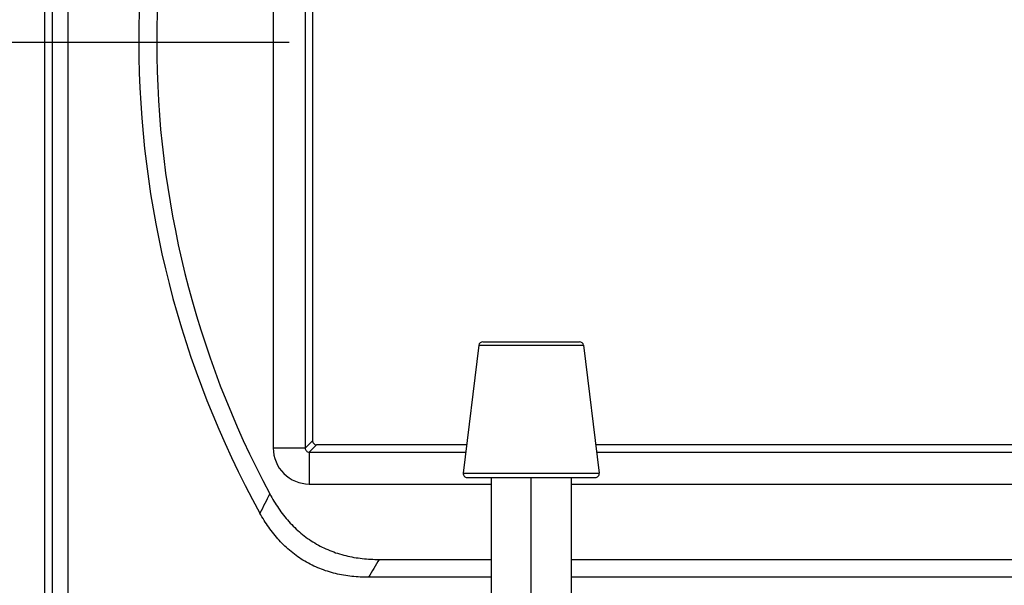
# Model space of a CAD drawing. Extents: x 0 to 594, y 0 to 420.
# Tile 12 of 30: x 97 to 158, y 243 to 278. Entities that reach past the tile are written whole.
import ezdxf

# ---------------------------------------------------------------- set-up
doc = ezdxf.new("R2010")
doc.units = 0
doc.header["$LTSCALE"] = 32.67
doc.layers.get('0').update_dxf_attribs({"linetype": 'CONTINUOUS'})
doc.layers.add('02___PRT_ALL_AXES', color=7, linetype='CONTINUOUS')
doc.styles.get("Standard").update_dxf_attribs({"font": 'SIMPLEX.SHX', "width": 0.8})
doc.dimstyles.new('DIMSTYLE_1', dxfattribs={"dimtxt": 2, "dimasz": 2, "dimexe": 1, "dimexo": 1, "dimgap": 0.5, "dimtad": 1, "dimtxsty": 'STANDARD', "dimblk": '_ARROW_FILLED', "dimblk1": '_ARROW_FILLED', "dimblk2": '_ARROW_FILLED', "dimcen": 0.09, "dimazin": 2, "dimtp": 0.3, "dimtm": 0.3, "dimtfac": 1, "dimtofl": 0, "dimtmove": 0, "dimatfit": 3, "dimtolj": 1})
doc.dimstyles.new('DIMSTYLE_4', dxfattribs={"dimtxt": 2, "dimasz": 2, "dimexe": 1, "dimexo": 1, "dimgap": 0.5, "dimtad": 1, "dimdec": 1, "dimtxsty": 'STANDARD', "dimblk": '_ARROW_FILLED', "dimblk1": '_ARROW_FILLED', "dimblk2": '_ARROW_FILLED', "dimcen": 0.09, "dimazin": 2, "dimtp": 0.5, "dimtm": 0.5, "dimtfac": 1, "dimtdec": 1, "dimtofl": 0, "dimtmove": 0, "dimatfit": 3, "dimtolj": 1})

# ---------------------------------------------------------------- blocks, each defined once
blk = doc.blocks.new('_ARROW_FILLED')
at = {"color": 0, "linetype": 'BYBLOCK'}
blk.add_solid([(0, 0), (-1, 0.25), (-1, -0.25)], dxfattribs=at)
blk = doc.blocks.new('*D4')
at = {"color": 8}
for p, q in [((113.467, 276.852), (84.89, 276.852)), ((85.89, 276.852), (85.89, 241.602)), ((85.89, 206.352), (85.89, 241.602)), ((99.625, 206.352), (84.89, 206.352))]:
    blk.add_line(p, q, dxfattribs=at)
at = {"color": 8, "xscale": 2, "yscale": 2, "zscale": 2}
for p, rotation in [((85.89, 276.852), 90), ((85.89, 206.352), 270)]:
    blk.add_blockref('_ARROW_FILLED', p, dxfattribs=dict(at, rotation=rotation))
at = {"color": 8, "insert": (83.39, 241.609), "char_height": 2, "width": 6.4, "attachment_point": 2, "rotation": 90}
blk.add_mtext('70.5', dxfattribs=at)
blk = doc.blocks.new('*D5')
at = {"color": 8}
for p, q in [((113.894, 356.804), (73.286, 356.804)), ((74.286, 356.804), (74.286, 281.578)), ((74.286, 206.352), (74.286, 281.578)), ((99.625, 206.352), (73.286, 206.352))]:
    blk.add_line(p, q, dxfattribs=at)
at = {"color": 8, "xscale": 2, "yscale": 2, "zscale": 2}
for p, rotation in [((74.286, 356.804), 90), ((74.286, 206.352), 270)]:
    blk.add_blockref('_ARROW_FILLED', p, dxfattribs=dict(at, rotation=rotation))
at = {"color": 8, "insert": (71.786, 281.578), "char_height": 2, "width": 8, "attachment_point": 2, "rotation": 90}
blk.add_mtext('150.5', dxfattribs=at)

msp = doc.modelspace()

# ---------------------------------------------------------------- linework, layer by layer
at = {"color": 7}
for p, q in [((98.617, 352.504), (98.617, 208.344)), ((99.617, 207.344), (99.617, 352.504)), ((98.125, 346.702), (98.125, 207.852)), ((112.468, 302.261), (112.468, 251.444)), ((114.467, 302.261), (114.467, 251.444)), ((114.925, 301.802), (114.925, 251.902)), ((125.348, 257.884), (131.902, 257.884)), ((125.597, 258.104), (131.654, 258.104)), ((114.467, 251.444), (114.925, 251.902)), ((114.467, 251.444), (112.468, 251.444)), ((114.717, 251.194), (115.175, 251.652)), ((114.717, 251.194), (114.717, 249.195)), ((114.717, 251.194), (124.527, 251.194)), ((124.583, 251.652), (115.175, 251.652)), ((197.583, 251.652), (132.668, 251.652)), ((132.724, 251.194), (197.527, 251.194)), ((124.366, 249.884), (132.885, 249.884)), ((124.614, 249.604), (132.637, 249.604)), ((126.125, 249.604), (126.125, 240.517)), ((128.625, 240.483), (128.625, 249.604)), ((131.125, 249.604), (131.125, 240.517)), ((114.717, 249.195), (126.125, 249.195)), ((131.125, 249.195), (199.125, 249.195)), ((119.097, 244.472), (126.125, 244.472)), ((131.125, 244.472), (199.125, 244.472)), ((126.125, 243.352), (118.43, 243.352)), ((199.125, 243.352), (131.125, 243.352))]:
    msp.add_line(p, q, dxfattribs=at)
for centre, radius, start, end in [((165.125, 276.852), 61.082, 151.13914, 208.86086), ((165.125, 276.852), 59.962, 151.86257, 208.13743), ((125.597, 257.854), 0.25, 90, 173), ((131.654, 257.854), 0.25, 7, 90), ((114.717, 251.444), 2.249, 179.99219, 270.00781), ((124.614, 249.854), 0.25, 173, 270), ((132.637, 249.854), 0.25, 270, 7), ((370.198, 115.325), 290.332, 152.68029, 152.9478), ((296.111, 138.404), 206.36, 149.06968, 149.43139)]:
    msp.add_arc(centre, radius, start, end, dxfattribs=at)
msp.add_ellipse((115.176, 251.902), major_axis=(0.177, 0.177), ratio=0.999315, start_param=2.356537, end_param=3.926648, dxfattribs=at)
for points, knots in [([(114.467, 251.444), (114.467, 251.412), (114.479, 251.346), (114.535, 251.262), (114.619, 251.206), (114.685, 251.194), (114.717, 251.194)], [0, 0, 0, 0, 0.248619, 0.499996, 0.751372, 1, 1, 1, 1]), ([(112.25, 248.575), (112.415, 248.265), (112.779, 247.662), (113.428, 246.83), (114.187, 246.093), (115.048, 245.48), (115.995, 245.009), (117.002, 244.687), (118.042, 244.508), (118.745, 244.472), (119.097, 244.472)], [0, 0, 0, 0, 0.12503, 0.250039, 0.375027, 0.500001, 0.624974, 0.749962, 0.87497, 1, 1, 1, 1]), ([(118.43, 243.352), (118.083, 243.352), (117.389, 243.387), (116.36, 243.564), (115.365, 243.879), (114.427, 244.339), (113.572, 244.939), (112.815, 245.659), (112.164, 246.474), (111.798, 247.065), (111.63, 247.369)], [0, 0, 0, 0, 0.125029, 0.250037, 0.375025, 0.499999, 0.624974, 0.749963, 0.874971, 1, 1, 1, 1])]:
    msp.add_open_spline(points, degree=3, knots=knots, dxfattribs=at)
at = {"layer": '02___PRT_ALL_AXES', "color": 7}
for p, q in [((125.348, 257.884), (124.366, 249.884)), ((131.902, 257.884), (132.885, 249.884))]:
    msp.add_line(p, q, dxfattribs=at)

# ---------------------------------------------------------------- dimensions: what is measured, and where the dimension line sits
at = {"color": 8}
for base, p2, dimstyle, picture, middle in [((74.286, 356.804), (114.894, 356.804), 'DIMSTYLE_4', '*D5', (74.286, 281.828)), ((85.89, 276.852), (114.467, 276.852), 'DIMSTYLE_1', '*D4', (85.89, 241.659))]:
    dim = msp.add_linear_dim(base=base, p1=(100.625, 206.352), p2=p2, angle=90, dimstyle=dimstyle, dxfattribs=at)
    dim.commit()
    dim.dimension.update_dxf_attribs({"geometry": picture, "text_midpoint": middle, "dimtype": 160})

doc.saveas('drawing.dxf')
